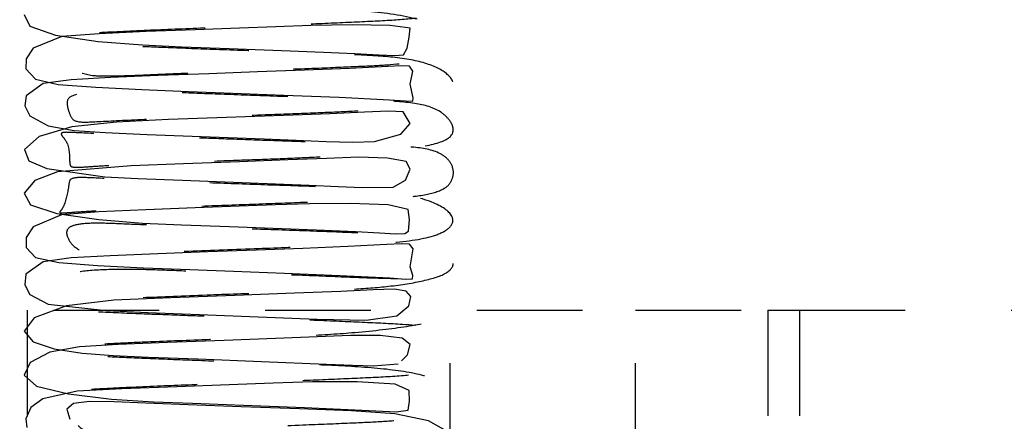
# Model space of a CAD drawing. Header units: inches. Extents: x 220 to 877, y 4 to 174.
# Tile 23 of 256: x 224.468 to 225.398, y 35.699 to 36.079. Entities that reach past the tile are written whole.
import ezdxf

# ---------------------------------------------------------------- set-up
doc = ezdxf.new("R2010")
doc.units = ezdxf.units.IN
doc.header["$LTSCALE"] = 0.5
doc.header["$MEASUREMENT"] = 0
doc.linetypes.add('HIDDEN', pattern=[0.225, 0.15, -0.075])
doc.layers.add('SID-M-H', color=4, linetype='HIDDEN')

msp = doc.modelspace()

# ---------------------------------------------------------------- linework, layer by layer
at = {"layer": 'SID-M-H'}
for p, q in [((224.47196, 36.08448), (224.47726, 36.07331)), ((224.47726, 36.07331), (224.5016, 36.06497)), ((224.58732, 36.06817), (224.5429, 36.06621)), ((224.63354, 36.06997), (224.58732, 36.06817)), ((224.67531, 36.07151), (224.63354, 36.06997)), ((224.70976, 36.07278), (224.67531, 36.07151)), ((224.74283, 36.07387), (224.70976, 36.07278)), ((224.78187, 36.07452), (224.74283, 36.07387)), ((224.81791, 36.07396), (224.78187, 36.07452)), ((224.8366, 36.07146), (224.81791, 36.07396)), ((224.8358, 36.06304), (224.8366, 36.07146)), ((224.50756, 36.06351), (224.48046, 36.05263)), ((224.5016, 36.06497), (224.54177, 36.05896)), ((224.5429, 36.06621), (224.50756, 36.06351)), ((224.54177, 36.05896), (224.58366, 36.05564)), ((224.8337, 36.05243), (224.8358, 36.06304)), ((224.48046, 36.05263), (224.47377, 36.04253)), ((224.58366, 36.05564), (224.62081, 36.05394)), ((224.62081, 36.05394), (224.66569, 36.05226)), ((224.66569, 36.05226), (224.72324, 36.05011)), ((224.72324, 36.05011), (224.75475, 36.04887)), ((224.83052, 36.0462), (224.8337, 36.05243)), ((224.47377, 36.04253), (224.47354, 36.03285)), ((224.75475, 36.04887), (224.78443, 36.04753)), ((224.78443, 36.04753), (224.80704, 36.04627)), ((224.80704, 36.04627), (224.82225, 36.04554)), ((224.82225, 36.04554), (224.83052, 36.0462)), ((224.47354, 36.03285), (224.48257, 36.0231)), ((224.73696, 36.03167), (224.69243, 36.03)), ((224.77941, 36.03342), (224.73696, 36.03167)), ((224.81558, 36.03522), (224.77941, 36.03342)), ((224.82859, 36.03587), (224.81558, 36.03522)), ((224.83605, 36.03563), (224.82859, 36.03587)), ((224.83907, 36.03087), (224.83605, 36.03563)), ((224.83653, 36.01836), (224.83907, 36.03087)), ((224.48257, 36.0231), (224.50416, 36.0182)), ((224.51626, 36.02255), (224.4899, 36.01906)), ((224.55347, 36.02464), (224.51626, 36.02255)), ((224.59859, 36.02655), (224.55347, 36.02464)), ((224.64629, 36.02832), (224.59859, 36.02655)), ((224.69243, 36.03), (224.64629, 36.02832)), ((224.4899, 36.01906), (224.47364, 36.0075)), ((224.50416, 36.0182), (224.53971, 36.01553)), ((224.53971, 36.01553), (224.58317, 36.01338)), ((224.58317, 36.01338), (224.62723, 36.01157)), ((224.83965, 36.00548), (224.83653, 36.01836)), ((224.47364, 36.0075), (224.47252, 35.99786)), ((224.62723, 36.01157), (224.66916, 36.01)), ((224.66916, 36.01), (224.7174, 36.00819)), ((224.7174, 36.00819), (224.76951, 36.00607)), ((224.76951, 36.00607), (224.81704, 36.00366)), ((224.81704, 36.00366), (224.83214, 36.00256)), ((224.83927, 36.00253), (224.83965, 36.00548)), ((224.47252, 35.99786), (224.47709, 35.98859)), ((224.83214, 36.00256), (224.83927, 36.00253)), ((224.47709, 35.98859), (224.49454, 35.97903)), ((224.6084, 35.98488), (224.55907, 35.98266)), ((224.66325, 35.98679), (224.6084, 35.98488)), ((224.71704, 35.98878), (224.66325, 35.98679)), ((224.76082, 35.99051), (224.71704, 35.98878)), ((224.79341, 35.99197), (224.76082, 35.99051)), ((224.81617, 35.99294), (224.79341, 35.99197)), ((224.83016, 35.99215), (224.81617, 35.99294)), ((224.8368, 35.9814), (224.83016, 35.99215)), ((224.51708, 35.9782), (224.48602, 35.9688)), ((224.49454, 35.97903), (224.51908, 35.97469)), ((224.55907, 35.98266), (224.51708, 35.9782)), ((224.82797, 35.97109), (224.8368, 35.9814)), ((224.48602, 35.9688), (224.47233, 35.95656)), ((224.51908, 35.97469), (224.54844, 35.97279)), ((224.54844, 35.97279), (224.58813, 35.97098)), ((224.58813, 35.97098), (224.63917, 35.96898)), ((224.63917, 35.96898), (224.69863, 35.96675)), ((224.69863, 35.96675), (224.72884, 35.96549)), ((224.72884, 35.96549), (224.75732, 35.96431)), ((224.80305, 35.96412), (224.82797, 35.97109)), ((224.47233, 35.95656), (224.47639, 35.94592)), ((224.75732, 35.96431), (224.78253, 35.96363)), ((224.78253, 35.96363), (224.80305, 35.96412)), ((224.75761, 35.94824), (224.72112, 35.9468)), ((224.78831, 35.94924), (224.75761, 35.94824)), ((224.81521, 35.94854), (224.78831, 35.94924)), ((224.83283, 35.94517), (224.81521, 35.94854)), ((224.47639, 35.94592), (224.49336, 35.93852)), ((224.49336, 35.93852), (224.54816, 35.93077)), ((224.57286, 35.94125), (224.50345, 35.93552)), ((224.62255, 35.94314), (224.57286, 35.94125)), ((224.67531, 35.9451), (224.62255, 35.94314)), ((224.72112, 35.9468), (224.67531, 35.9451)), ((224.83222, 35.92771), (224.83673, 35.9379)), ((224.83673, 35.9379), (224.83283, 35.94517)), ((224.50345, 35.93552), (224.48211, 35.92723)), ((224.54816, 35.93077), (224.57915, 35.92922)), ((224.57915, 35.92922), (224.62147, 35.92751)), ((224.48211, 35.92723), (224.47184, 35.91538)), ((224.62147, 35.92751), (224.67772, 35.92541)), ((224.67772, 35.92541), (224.74119, 35.92296)), ((224.74119, 35.92296), (224.76854, 35.92172)), ((224.76854, 35.92172), (224.79117, 35.9207)), ((224.79117, 35.9207), (224.8206, 35.92094)), ((224.8206, 35.92094), (224.83222, 35.92771)), ((224.47184, 35.91538), (224.47782, 35.90432)), ((224.47782, 35.90432), (224.50265, 35.89614)), ((224.63336, 35.90143), (224.58699, 35.89961)), ((224.67515, 35.90296), (224.63336, 35.90143)), ((224.70946, 35.90423), (224.67515, 35.90296)), ((224.74164, 35.90526), (224.70946, 35.90423)), ((224.77995, 35.90557), (224.74164, 35.90526)), ((224.81575, 35.9042), (224.77995, 35.90557)), ((224.83492, 35.90001), (224.81575, 35.9042)), ((224.50719, 35.89484), (224.48023, 35.88348)), ((224.50265, 35.89614), (224.54243, 35.89028)), ((224.54256, 35.89766), (224.50719, 35.89484)), ((224.58699, 35.89961), (224.54256, 35.89766)), ((224.83607, 35.89035), (224.83492, 35.90001)), ((224.48023, 35.88348), (224.47384, 35.87329)), ((224.54243, 35.89028), (224.58362, 35.88707)), ((224.58362, 35.88707), (224.62045, 35.88542)), ((224.62045, 35.88542), (224.66593, 35.88371)), ((224.66593, 35.88371), (224.72404, 35.88154)), ((224.83501, 35.87936), (224.83607, 35.89035)), ((224.47384, 35.87329), (224.47377, 35.86387)), ((224.72404, 35.88154), (224.75577, 35.88028)), ((224.75577, 35.88028), (224.78519, 35.87895)), ((224.78519, 35.87895), (224.80761, 35.87771)), ((224.80761, 35.87771), (224.82295, 35.87689)), ((224.82295, 35.87689), (224.83167, 35.87712)), ((224.83167, 35.87712), (224.83501, 35.87936)), ((224.47377, 35.86387), (224.48274, 35.85446)), ((224.73528, 35.86307), (224.69124, 35.86141)), ((224.77789, 35.86481), (224.73528, 35.86307)), ((224.81468, 35.86662), (224.77789, 35.86481)), ((224.82827, 35.86733), (224.81468, 35.86662)), ((224.83614, 35.8672), (224.82827, 35.86733)), ((224.83942, 35.86277), (224.83614, 35.8672)), ((224.48274, 35.85446), (224.50467, 35.84963)), ((224.51617, 35.854), (224.4898, 35.85048)), ((224.5532, 35.85608), (224.51617, 35.854)), ((224.59814, 35.85798), (224.5532, 35.85608)), ((224.64554, 35.85975), (224.59814, 35.85798)), ((224.69124, 35.86141), (224.64554, 35.85975)), ((224.83682, 35.84553), (224.83942, 35.86277)), ((224.4898, 35.85048), (224.47345, 35.83856)), ((224.50467, 35.84963), (224.54103, 35.84694)), ((224.54103, 35.84694), (224.58481, 35.84477)), ((224.58481, 35.84477), (224.62849, 35.84298)), ((224.83911, 35.83746), (224.83682, 35.84553)), ((224.47345, 35.83856), (224.47247, 35.82874)), ((224.62849, 35.84298), (224.66987, 35.84144)), ((224.66987, 35.84144), (224.71799, 35.83963)), ((224.71799, 35.83963), (224.77014, 35.83751)), ((224.77014, 35.83751), (224.81751, 35.83509)), ((224.83893, 35.83415), (224.83911, 35.83746)), ((224.47247, 35.82874), (224.4772, 35.81957)), ((224.81751, 35.83509), (224.83219, 35.83402)), ((224.83219, 35.83402), (224.83893, 35.83415)), ((224.4772, 35.81957), (224.49469, 35.81031)), ((224.67095, 35.81853), (224.61049, 35.8164)), ((224.72741, 35.82064), (224.67095, 35.81853)), ((224.77114, 35.82241), (224.72741, 35.82064)), ((224.80175, 35.82385), (224.77114, 35.82241)), ((224.82198, 35.82445), (224.80175, 35.82385)), ((224.83302, 35.82264), (224.82198, 35.82445)), ((224.83722, 35.81766), (224.83302, 35.82264)), ((224.83531, 35.80887), (224.83722, 35.81766)), ((224.51174, 35.8086), (224.48123, 35.79737)), ((224.49469, 35.81031), (224.54931, 35.80421)), ((224.55666, 35.81398), (224.51174, 35.8086)), ((224.61049, 35.8164), (224.55666, 35.81398)), ((224.82398, 35.79933), (224.83531, 35.80887)), ((224.29957, 35.80457), (225.04957, 35.80457)), ((224.47457, 35.80457), (224.47457, 35.55334)), ((224.54931, 35.80421), (224.58868, 35.80242)), ((224.58868, 35.80242), (224.63755, 35.8005)), ((224.63755, 35.8005), (224.69314, 35.79841)), ((224.69314, 35.79841), (224.74886, 35.7961)), ((224.79515, 35.79516), (224.82398, 35.79933)), ((224.87457, 35.05457), (224.87457, 35.80457)), ((225.04957, 35.05457), (225.04957, 35.80457)), ((225.04957, 35.80457), (225.17457, 35.80457)), ((225.17457, 35.80457), (225.17457, 35.05457)), ((225.17457, 35.80457), (225.20457, 35.80457)), ((225.20457, 35.80457), (225.20457, 35.05457)), ((225.20457, 35.80457), (226.54957, 35.80457)), ((224.48123, 35.79737), (224.47188, 35.78461)), ((224.74886, 35.7961), (224.79515, 35.79516)), ((224.47188, 35.78461), (224.48043, 35.77472)), ((224.74887, 35.77935), (224.70942, 35.77782)), ((224.78023, 35.78055), (224.74887, 35.77935)), ((224.80837, 35.78058), (224.78023, 35.78055)), ((224.82898, 35.77806), (224.80837, 35.78058)), ((224.48043, 35.77472), (224.5002, 35.76814)), ((224.5607, 35.77222), (224.52403, 35.76993)), ((224.60736, 35.77403), (224.5607, 35.77222)), ((224.661, 35.77604), (224.60736, 35.77403)), ((224.70942, 35.77782), (224.661, 35.77604)), ((224.83676, 35.77221), (224.82898, 35.77806)), ((224.83415, 35.7625), (224.83676, 35.77221)), ((224.49608, 35.76496), (224.47748, 35.75506)), ((224.52403, 35.76993), (224.49608, 35.76496)), ((224.5002, 35.76814), (224.52683, 35.76394)), ((224.52683, 35.76394), (224.55609, 35.76175)), ((224.55609, 35.76175), (224.58923, 35.76025)), ((224.82835, 35.7568), (224.83415, 35.7625)), ((224.47748, 35.75506), (224.47181, 35.74304)), ((224.58923, 35.76025), (224.636, 35.75842)), ((224.636, 35.75842), (224.69612, 35.7562)), ((224.69612, 35.7562), (224.75747, 35.75368)), ((224.75747, 35.75368), (224.78216, 35.75255)), ((224.78216, 35.75255), (224.80178, 35.75184)), ((224.80178, 35.75184), (224.82529, 35.75379)), ((224.82529, 35.75379), (224.82529, 35.75379)), ((224.47181, 35.74304), (224.48345, 35.73285)), ((224.48345, 35.73285), (224.51383, 35.72546)), ((224.66553, 35.73407), (224.61603, 35.73223)), ((224.70729, 35.73561), (224.66553, 35.73407)), ((224.74439, 35.73683), (224.70729, 35.73561)), ((224.78661, 35.73695), (224.74439, 35.73683)), ((224.82258, 35.73469), (224.78661, 35.73695)), ((224.83585, 35.72864), (224.82258, 35.73469)), ((224.52183, 35.72792), (224.48939, 35.72075)), ((224.51383, 35.72546), (224.55446, 35.72052)), ((224.56417, 35.73009), (224.52183, 35.72792)), ((224.61603, 35.73223), (224.56417, 35.73009)), ((224.83603, 35.71864), (224.83585, 35.72864)), ((224.48939, 35.72075), (224.4783, 35.71238)), ((224.5186, 35.71619), (224.51207, 35.711)), ((224.53373, 35.71834), (224.5186, 35.71619)), ((224.5568, 35.71801), (224.53373, 35.71834)), ((224.55446, 35.72052), (224.59397, 35.71797)), ((224.58671, 35.7167), (224.5568, 35.71801)), ((224.62684, 35.7151), (224.58671, 35.7167)), ((224.59397, 35.71797), (224.63107, 35.71647)), ((224.67696, 35.71324), (224.62684, 35.7151)), ((224.63107, 35.71647), (224.67901, 35.71469)), ((224.67901, 35.71469), (224.73674, 35.71251)), ((224.83491, 35.71013), (224.83603, 35.71864)), ((224.4783, 35.71238), (224.47354, 35.70195)), ((224.51207, 35.711), (224.51491, 35.70161)), ((224.73224, 35.71123), (224.67696, 35.71324)), ((224.78127, 35.70936), (224.73224, 35.71123)), ((224.73674, 35.71251), (224.79122, 35.71008)), ((224.82207, 35.70649), (224.78127, 35.70936)), ((224.79122, 35.71008), (224.82335, 35.70836)), ((224.85397, 35.70001), (224.82207, 35.70649)), ((224.82335, 35.70836), (224.83491, 35.71013)), ((224.47354, 35.70195), (224.47444, 35.69358)), ((224.51491, 35.70161), (224.51491, 35.70161)), ((224.87353, 35.68872), (224.85397, 35.70001))]:
    msp.add_line(p, q, dxfattribs=at)
msp.add_open_spline([(224.52286, 35.69544), (224.52417, 35.69412), (224.52739, 35.69087), (224.53935, 35.68934), (224.5574, 35.68904), (224.5815, 35.68996), (224.6102, 35.69125), (224.64225, 35.69261), (224.68473, 35.69416), (224.73276, 35.69592), (224.77808, 35.69781), (224.80968, 35.69924), (224.83513, 35.70115), (224.85728, 35.70543), (224.87402, 35.71334), (224.88036, 35.72501), (224.86819, 35.73786), (224.83579, 35.74679), (224.7897, 35.75124), (224.73792, 35.75336), (224.68492, 35.75506), (224.63367, 35.75697), (224.58771, 35.75874), (224.55009, 35.76043), (224.52242, 35.76196), (224.51218, 35.76133), (224.51553, 35.74703), (224.50615, 35.72954), (224.50498, 35.72789), (224.51155, 35.72821), (224.52613, 35.72943), (224.55326, 35.73096), (224.59462, 35.73287), (224.64854, 35.73497), (224.7006, 35.73688), (224.74928, 35.73871), (224.79402, 35.74073), (224.82892, 35.74239), (224.85575, 35.74552), (224.87025, 35.75038), (224.87755, 35.7602), (224.8778, 35.77188), (224.86514, 35.7883), (224.83425, 35.79099), (224.79378, 35.79295), (224.74858, 35.79489), (224.70271, 35.79658), (224.66018, 35.79812), (224.61884, 35.79966), (224.57649, 35.80128), (224.54352, 35.80268), (224.52176, 35.80396), (224.50787, 35.80464), (224.50517, 35.8033), (224.51029, 35.79858), (224.5156, 35.7877), (224.51548, 35.77692), (224.51603, 35.77184), (224.52323, 35.77119), (224.53894, 35.77228), (224.56275, 35.77366), (224.59978, 35.77522), (224.64647, 35.77703), (224.6967, 35.77887), (224.74178, 35.78055), (224.78961, 35.78358), (224.83707, 35.78925), (224.86863, 35.79607), (224.8801, 35.80636), (224.87471, 35.81931), (224.84726, 35.8344), (224.80903, 35.83413), (224.75467, 35.83681), (224.70476, 35.83863), (224.65703, 35.84037), (224.61552, 35.84194), (224.5766, 35.84344), (224.54242, 35.843), (224.51766, 35.84072), (224.51086, 35.83469), (224.51451, 35.82284), (224.51843, 35.81337), (224.54024, 35.81448), (224.58361, 35.81671), (224.6415, 35.819), (224.69868, 35.82106), (224.74518, 35.82284), (224.78302, 35.82438), (224.81908, 35.82706), (224.85171, 35.83238), (224.87328, 35.83933), (224.88031, 35.85009), (224.86958, 35.86315), (224.84207, 35.87336), (224.8058, 35.87691), (224.76112, 35.87878), (224.70949, 35.88056), (224.65654, 35.88253), (224.61026, 35.88426), (224.57342, 35.88578), (224.54392, 35.88719), (224.52447, 35.88655), (224.51264, 35.88323), (224.511, 35.87612), (224.51745, 35.86456), (224.53001, 35.85829), (224.55047, 35.85757), (224.5716, 35.85809), (224.5977, 35.85921), (224.63779, 35.86098), (224.69104, 35.86293), (224.74685, 35.865), (224.78831, 35.86684), (224.82628, 35.86855), (224.85868, 35.87331), (224.87654, 35.88317), (224.87895, 35.89432), (224.85992, 35.90797), (224.81759, 35.91761), (224.76389, 35.92105), (224.70703, 35.92284), (224.65114, 35.92484), (224.60048, 35.92679), (224.5597, 35.92843), (224.52828, 35.9304), (224.51416, 35.92992), (224.51451, 35.92236), (224.50968, 35.90154), (224.50436, 35.89694), (224.50699, 35.89635), (224.51716, 35.8973), (224.5408, 35.89885), (224.58001, 35.90077), (224.63398, 35.90296), (224.68721, 35.90493), (224.7372, 35.90679), (224.78308, 35.9087), (224.82089, 35.91062), (224.84886, 35.91267), (224.86646, 35.91766), (224.87488, 35.92418), (224.87875, 35.93466), (224.87519, 35.94548), (224.86211, 35.95605), (224.83807, 35.95944), (224.80483, 35.96089), (224.76184, 35.96292), (224.71529, 35.96466), (224.67162, 35.96624), (224.6298, 35.96779), (224.58744, 35.9694), (224.54582, 35.97107), (224.51832, 35.97284), (224.50807, 35.973), (224.50639, 35.97153), (224.50771, 35.96946), (224.5155, 35.95981), (224.51409, 35.94229), (224.51691, 35.9397), (224.52699, 35.93994), (224.54474, 35.94128), (224.57637, 35.9428), (224.61989, 35.94457), (224.66931, 35.94642), (224.71148, 35.94792), (224.75283, 35.94968), (224.79969, 35.9529), (224.84513, 35.95837), (224.87267, 35.96451), (224.87933, 35.97415), (224.87446, 35.98433), (224.86311, 35.99538), (224.84034, 36.00133), (224.80573, 36.00319), (224.76021, 36.00503), (224.70733, 36.0071), (224.65762, 36.00888), (224.61505, 36.01051), (224.57565, 36.01197), (224.5412, 36.01134), (224.51681, 36.00901), (224.511, 36.00261), (224.5146, 35.99046), (224.51858, 35.98169), (224.54132, 35.98311), (224.58539, 35.98534), (224.6434, 35.98761), (224.70004, 35.98966), (224.74594, 35.99141), (224.78383, 35.99297), (224.8204, 35.99583), (224.85309, 36.00131), (224.87413, 36.00843), (224.88021, 36.01941), (224.86843, 36.03253), (224.84049, 36.04226), (224.8043, 36.04553), (224.75953, 36.04736), (224.70791, 36.04916), (224.65519, 36.05112), (224.60949, 36.05282), (224.57285, 36.05436), (224.54356, 36.0557), (224.52409, 36.05486), (224.51231, 36.05145), (224.51122, 36.04399), (224.51791, 36.0323), (224.53091, 36.02653), (224.55189, 36.02607), (224.57337, 36.02669), (224.59977, 36.02785), (224.64007, 36.02962), (224.69301, 36.03154), (224.74812, 36.0336), (224.78886, 36.0354), (224.82691, 36.03714), (224.85969, 36.04225), (224.87707, 36.05226), (224.87856, 36.06371), (224.8581, 36.07734), (224.81505, 36.0865), (224.76135, 36.08967), (224.70434, 36.09146), (224.64827, 36.09349), (224.59792, 36.09544), (224.55803, 36.09701), (224.52731, 36.09912), (224.51716, 36.09796), (224.51355, 36.09473), (224.51477, 36.08525), (224.50877, 36.06946), (224.5043, 36.06537), (224.5075, 36.06495), (224.51838, 36.06593), (224.5425, 36.06746), (224.58197, 36.06939), (224.63618, 36.07158), (224.68975, 36.07356), (224.73987, 36.07543), (224.78547, 36.07736), (224.82219, 36.07918), (224.84989, 36.08145), (224.86694, 36.08644), (224.87548, 36.09366), (224.87877, 36.10464), (224.87452, 36.11512), (224.86103, 36.12501), (224.83712, 36.12796), (224.80381, 36.12951), (224.76041, 36.13151), (224.71384, 36.13325), (224.66995, 36.13484), (224.6277, 36.1364), (224.58501, 36.13805), (224.5438, 36.13968), (224.51224, 36.14201), (224.50579, 36.14086), (224.50824, 36.13749), (224.51374, 36.12969), (224.51519, 36.11738), (224.51386, 36.11007), (224.51695, 36.10797), (224.52769, 36.1086), (224.54619, 36.1099), (224.57821, 36.11141), (224.62161, 36.11317), (224.67071, 36.11501), (224.71305, 36.11652), (224.75487, 36.1183), (224.80158, 36.12124), (224.84553, 36.12591), (224.87135, 36.13109), (224.87823, 36.13896), (224.87505, 36.14954), (224.86466, 36.16264), (224.84059, 36.16991), (224.80464, 36.17178), (224.75868, 36.17364), (224.70578, 36.1757), (224.65671, 36.17745), (224.61423, 36.1791), (224.57466, 36.18048), (224.53994, 36.17967), (224.51601, 36.17728), (224.51117, 36.17052), (224.51462, 36.15808), (224.51876, 36.15007), (224.54242, 36.15174), (224.58718, 36.15396), (224.64527, 36.15621), (224.70135, 36.15825), (224.74669, 36.15997), (224.78469, 36.16157), (224.82179, 36.16461), (224.85447, 36.17023), (224.87494, 36.17756), (224.88003, 36.18874), (224.86723, 36.20191), (224.83894, 36.21112), (224.80282, 36.21415), (224.75794, 36.21594), (224.70633, 36.21777), (224.65386, 36.21971), (224.60876, 36.22139), (224.57228, 36.22294), (224.54319, 36.22421), (224.52367, 36.22316), (224.51199, 36.21966), (224.51147, 36.21184), (224.51836, 36.20006), (224.53184, 36.1948), (224.55333, 36.19459), (224.57516, 36.1953), (224.60184, 36.1965), (224.64234, 36.19825), (224.69495, 36.20014), (224.74934, 36.20219), (224.78939, 36.20396), (224.8276, 36.20574), (224.86072, 36.21119), (224.87758, 36.22137), (224.87809, 36.23312), (224.8562, 36.2467), (224.81252, 36.25536), (224.75882, 36.25829), (224.70162, 36.26007), (224.64538, 36.26217), (224.59551, 36.26396), (224.55618, 36.26602), (224.52728, 36.26645), (224.51362, 36.27025), (224.51979, 36.24118), (224.48609, 36.29923), (224.5123, 36.23079), (224.50328, 36.23547), (224.5085, 36.23308), (224.51963, 36.2347), (224.54428, 36.236), (224.58394, 36.23803), (224.63845, 36.2402), (224.69234, 36.2422), (224.74256, 36.24407), (224.7878, 36.24602), (224.82342, 36.24774), (224.85089, 36.25027), (224.86745, 36.25521), (224.87607, 36.26326), (224.87869, 36.27458), (224.8738, 36.2847), (224.85996, 36.29391), (224.83622, 36.29648), (224.80286, 36.29813), (224.75961, 36.30008), (224.71424, 36.30178), (224.67144, 36.30331), (224.63528, 36.30472), (224.60542, 36.30477), (224.5791, 36.30354), (224.55249, 36.30143), (224.53065, 36.29601), (224.51267, 36.28079), (224.50262, 36.27643), (224.49715, 36.27406)], degree=3, knots=[0, 0, 0, 0, 0.001262, 0.003119, 0.005034, 0.007004, 0.009024, 0.011083, 0.013156, 0.016864, 0.019932, 0.022368, 0.024593, 0.026855, 0.029224, 0.0321, 0.035493, 0.039267, 0.042928, 0.046361, 0.049624, 0.052758, 0.055761, 0.058631, 0.061348, 0.063873, 0.066272, 0.069086, 0.070697, 0.07247, 0.074414, 0.07643, 0.080195, 0.083611, 0.086675, 0.089703, 0.092851, 0.096117, 0.099197, 0.101954, 0.103245, 0.104596, 0.106049, 0.110672, 0.114098, 0.11736, 0.12026, 0.122802, 0.125159, 0.127995, 0.131363, 0.133243, 0.135052, 0.138138, 0.13945, 0.140712, 0.142095, 0.143619, 0.145312, 0.147202, 0.149295, 0.151455, 0.155197, 0.15817, 0.160632, 0.163729, 0.16765, 0.171799, 0.175266, 0.177979, 0.180139, 0.185426, 0.188698, 0.192042, 0.194952, 0.197425, 0.199839, 0.202942, 0.206586, 0.209894, 0.212738, 0.21533, 0.218343, 0.221898, 0.225884, 0.229429, 0.232314, 0.234703, 0.237374, 0.240464, 0.243786, 0.247032, 0.250144, 0.253113, 0.256176, 0.25938, 0.262773, 0.266119, 0.269031, 0.271508, 0.273766, 0.276269, 0.278981, 0.28186, 0.284955, 0.288342, 0.290145, 0.292017, 0.293953, 0.295946, 0.299999, 0.303559, 0.306459, 0.308793, 0.3133, 0.31581, 0.318947, 0.322663, 0.3267, 0.330497, 0.334072, 0.337495, 0.340703, 0.343673, 0.346407, 0.34895, 0.351328, 0.354018, 0.355556, 0.357246, 0.359104, 0.361113, 0.364967, 0.368492, 0.371674, 0.374704, 0.377822, 0.381031, 0.38415, 0.386958, 0.388261, 0.389562, 0.390973, 0.392457, 0.395546, 0.398911, 0.402268, 0.405272, 0.407929, 0.4103, 0.41302, 0.416247, 0.419894, 0.421598, 0.423134, 0.424506, 0.42577, 0.428486, 0.430034, 0.431735, 0.433608, 0.435632, 0.439325, 0.442369, 0.444759, 0.447109, 0.450271, 0.454301, 0.458576, 0.462086, 0.463544, 0.464819, 0.467535, 0.470642, 0.474205, 0.47776, 0.480788, 0.483288, 0.485749, 0.488926, 0.492619, 0.495909, 0.49871, 0.501275, 0.504297, 0.507875, 0.511859, 0.515358, 0.518197, 0.520586, 0.523305, 0.526464, 0.529821, 0.533069, 0.536148, 0.53908, 0.542124, 0.545324, 0.548727, 0.552045, 0.554927, 0.557373, 0.55965, 0.562198, 0.564964, 0.567873, 0.570974, 0.574343, 0.57614, 0.578008, 0.579943, 0.581938, 0.585977, 0.589491, 0.592344, 0.594661, 0.599224, 0.60181, 0.604998, 0.608729, 0.612727, 0.616495, 0.620075, 0.623522, 0.626727, 0.629663, 0.632339, 0.634842, 0.63603, 0.63722, 0.639938, 0.641492, 0.643201, 0.64508, 0.647094, 0.650932, 0.654457, 0.657654, 0.66072, 0.663841, 0.667021, 0.670074, 0.672837, 0.674128, 0.67544, 0.676865, 0.678355, 0.681461, 0.68485, 0.68819, 0.691188, 0.693849, 0.696257, 0.699026, 0.702272, 0.705883, 0.709034, 0.710379, 0.711635, 0.712958, 0.714399, 0.715966, 0.717691, 0.719588, 0.721616, 0.725272, 0.728293, 0.730671, 0.733097, 0.736301, 0.740329, 0.744478, 0.747881, 0.749311, 0.750604, 0.753401, 0.756561, 0.76016, 0.763679, 0.76667, 0.769133, 0.771649, 0.774902, 0.778638, 0.781904, 0.784659, 0.787201, 0.790235, 0.793837, 0.797815, 0.801267, 0.804059, 0.806456, 0.809227, 0.812457, 0.815842, 0.819088, 0.82213, 0.825027, 0.828054, 0.83125, 0.834665, 0.837953, 0.840805, 0.843221, 0.845521, 0.848116, 0.850936, 0.853871, 0.856974, 0.860325, 0.862116, 0.863981, 0.865916, 0.867913, 0.871936, 0.875403, 0.878209, 0.880514, 0.885139, 0.8878, 0.891034, 0.894776, 0.898732, 0.902477, 0.906064, 0.909535, 0.912731, 0.915631, 0.918248, 0.920713, 0.92307, 0.926304, 0.928644, 0.930214, 0.931942, 0.933841, 0.935855, 0.93968, 0.943207, 0.946422, 0.94952, 0.95264, 0.955785, 0.958774, 0.961494, 0.962777, 0.964102, 0.965539, 0.967036, 0.970159, 0.973569, 0.976863, 0.979783, 0.982333, 0.984757, 0.986422, 0.988428, 0.990745, 0.993373, 0.996394, 1, 1, 1, 1], dxfattribs=at)

doc.saveas('drawing.dxf')
